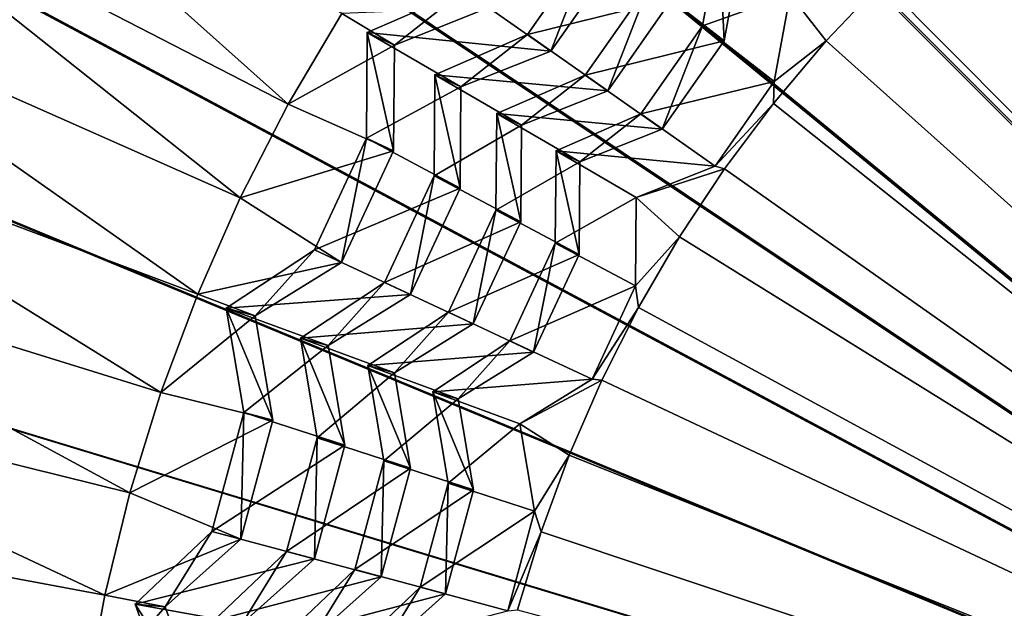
# Model space of a CAD drawing. Extents: x -3.87 to 3.87, y -3.87 to 3.87.
# Tile 48 of 115: x -0.66 to -0.31, y 0.14 to 0.35. Entities that reach past the tile are written whole.
import ezdxf

# ---------------------------------------------------------------- set-up
doc = ezdxf.new("R2010")
doc.units = 0
doc.layers.get('0').update_dxf_attribs({"linetype": 'CONTINUOUS'})

msp = doc.modelspace()

# ---------------------------------------------------------------- linework, layer by layer
for p in [(-0.421057, 0.34534, 7.165189), (-0.421057, 0.34534, 7.165189), (-0.540267, 0.342991, 7.542938), (-0.540267, 0.342991, 7.542938), (-0.483296, 0.342195, 7.40853), (-0.483296, 0.342195, 7.40853), (-0.413403, 0.339981, 7.190895), (-0.413403, 0.339981, 7.190895), (-0.377133, 0.339924, 7.055636), (-0.377133, 0.339924, 7.055636), (-0.530583, 0.338475, 7.549798), (-0.530583, 0.338475, 7.549798), (-0.474937, 0.336342, 7.439169), (-0.474937, 0.336342, 7.439167), (-0.516186, 0.327889, 7.408532), (-0.516186, 0.327889, 7.408532), (-0.462747, 0.327807, 7.282715), (-0.462747, 0.327807, 7.282715), (-0.506938, 0.323576, 7.439169), (-0.506938, 0.323576, 7.439169), (-0.454748, 0.322205, 7.317451), (-0.454748, 0.322205, 7.317451), (-0.395596, 0.325474, 7.062766), (-0.395596, 0.325474, 7.062766), (-0.56832, 0.317443, 7.563169), (-0.395834, 0.317748, 7.055636), (-0.395834, 0.317748, 7.055636), (-0.494224, 0.314115, 7.282715), (-0.494224, 0.314115, 7.282715), (-0.443011, 0.313987, 7.165189), (-0.443011, 0.313987, 7.165189), (-0.485373, 0.309988, 7.317451), (-0.485373, 0.309988, 7.317451), (-0.435357, 0.308627, 7.190895), (-0.435357, 0.308627, 7.190895), (-0.540571, 0.3054, 7.542938), (-0.540571, 0.3054, 7.542938), (-0.530886, 0.300884, 7.549798), (-0.530886, 0.300884, 7.549798), (-0.47313, 0.300887, 7.165189), (-0.47313, 0.300886, 7.165189), (-0.464661, 0.296937, 7.190896), (-0.464661, 0.296937, 7.190896), (-0.416592, 0.295488, 7.062766), (-0.416592, 0.295488, 7.062766), (-0.413214, 0.294522, 7.055636), (-0.413213, 0.294522, 7.055636), (-0.516476, 0.29199, 7.408532), (-0.516476, 0.29199, 7.408532), (-0.507228, 0.287677, 7.439169), (-0.507228, 0.287677, 7.439169), (-0.58539, 0.28419, 7.563169), (-0.444618, 0.284308, 7.062767), (-0.444618, 0.284308, 7.062767), (-0.494501, 0.27976, 7.282715), (-0.494501, 0.27976, 7.282715), (-0.48565, 0.275633, 7.317451), (-0.48565, 0.275633, 7.317451), (-0.429214, 0.270325, 7.055636), (-0.429213, 0.270325, 7.055636), (-0.473395, 0.268013, 7.165189), (-0.473395, 0.268013, 7.165189), (-0.559068, 0.265733, 7.542938), (-0.559068, 0.265733, 7.542938), (-0.464926, 0.264064, 7.190896), (-0.464926, 0.264064, 7.190896), (-0.549383, 0.261217, 7.549798), (-0.549383, 0.261217, 7.549798), (-0.534141, 0.254109, 7.408532), (-0.53414, 0.254109, 7.408532), (-0.444871, 0.252869, 7.062767), (-0.444871, 0.252869, 7.062767), (-0.600498, 0.250002, 7.563169), (-0.524892, 0.249796, 7.439169), (-0.524892, 0.249796, 7.439169), (-0.44378, 0.245238, 7.055636), (-0.443779, 0.245238, 7.055636), (-0.590384, 0.245, 7.542938), (-0.590384, 0.245, 7.542938), (-0.580062, 0.242234, 7.549798), (-0.580062, 0.242234, 7.549798), (-0.511406, 0.243507, 7.282715), (-0.511406, 0.243507, 7.282715), (-0.502556, 0.239379, 7.317451), (-0.502555, 0.239379, 7.317451), (-0.564047, 0.234308, 7.408532), (-0.564047, 0.234308, 7.408532), (-0.55419, 0.231667, 7.439169), (-0.55419, 0.231667, 7.439169), (-0.489571, 0.233324, 7.165189), (-0.489571, 0.233324, 7.165189), (-0.481102, 0.229374, 7.190896), (-0.481102, 0.229374, 7.190896), (-0.540027, 0.224558, 7.282715), (-0.540027, 0.224557, 7.282715), (-0.530594, 0.22203, 7.317451), (-0.530594, 0.22203, 7.317451), (-0.460342, 0.219693, 7.062767), (-0.460342, 0.219693, 7.062767), (-0.456862, 0.219347, 7.055636), (-0.456862, 0.219347, 7.055636), (-0.613592, 0.214993, 7.563169), (-0.516957, 0.215192, 7.165189), (-0.516957, 0.215192, 7.165189), (-0.507931, 0.212773, 7.190896), (-0.507931, 0.212773, 7.190896), (-0.584155, 0.207927, 7.542938), (-0.584155, 0.207927, 7.542938), (-0.573833, 0.205162, 7.549798), (-0.573833, 0.205162, 7.549798), (-0.486, 0.203816, 7.062767), (-0.486, 0.203816, 7.062767), (-0.558098, 0.198904, 7.408532), (-0.558098, 0.198904, 7.408532), (-0.548242, 0.196263, 7.439169), (-0.548242, 0.196263, 7.439169), (-0.468417, 0.192739, 7.055636), (-0.468417, 0.192739, 7.055636), (-0.534334, 0.190675, 7.282715), (-0.534334, 0.190675, 7.282715), (-0.524901, 0.188148, 7.317451), (-0.524901, 0.188148, 7.317451), (-0.51151, 0.182772, 7.165189), (-0.51151, 0.182772, 7.165189), (-0.624629, 0.179281, 7.563169), (-0.502484, 0.180353, 7.190896), (-0.502484, 0.180353, 7.190896), (-0.48079, 0.172811, 7.062767), (-0.48079, 0.172811, 7.062767), (-0.595483, 0.165651, 7.542938), (-0.595483, 0.165651, 7.542938), (-0.478405, 0.165505, 7.055636), (-0.478405, 0.165505, 7.055636), (-0.585161, 0.162885, 7.549798), (-0.585161, 0.162885, 7.549798), (-0.568917, 0.158531, 7.408532), (-0.568916, 0.158531, 7.408532), (-0.55906, 0.15589, 7.439169), (-0.55906, 0.15589, 7.439169), (-0.544688, 0.152038, 7.282715), (-0.544687, 0.152038, 7.282715), (-0.535254, 0.14951, 7.317451), (-0.535254, 0.14951, 7.317451), (-0.521416, 0.145801, 7.165189), (-0.521416, 0.145801, 7.165189), (-0.63357, 0.142989, 7.563169), (-0.51239, 0.143382, 7.190896), (-0.51239, 0.143382, 7.190896), (-0.622722, 0.139794, 7.542938), (-0.622722, 0.139794, 7.542938), (-0.612078, 0.138863, 7.549799), (-0.612078, 0.138863, 7.549799)]:
    msp.add_point(p)
for points in [[(-0.301899, 3.065271, 4.599773), (-0.600901, 3.020955, 4.599773), (0.000004, 0, 4.599773)], [(-0.600901, 3.020955, 4.599773), (-0.894103, 2.947474, 4.599773), (0.000004, 0, 4.599773)], [(-0.894103, 2.947474, 4.599773), (-1.178714, 2.845677, 4.599773), (0.000004, 0, 4.599773)], [(-1.178714, 2.845677, 4.599773), (-1.451946, 2.716408, 4.599773), (0.000004, 0, 4.599773)], [(-1.451946, 2.716408, 4.599773), (-1.71123, 2.561041, 4.599773), (0.000004, 0, 4.599773)], [(-1.71123, 2.561041, 4.599773), (-1.953992, 2.380951, 4.599772), (0.000004, 0, 4.599773)], [(-1.953992, 2.380951, 4.599772), (-2.177983, 2.177987, 4.599772), (0.000004, 0, 4.599773)], [(-2.177983, 2.177987, 4.599772), (-2.380948, 1.953996, 4.599772), (0.000004, 0, 4.599773)], [(-2.380948, 1.953996, 4.599772), (-2.561038, 1.711233, 4.599772), (0.000004, 0, 4.599773)], [(0, 1.718222, 8.640915), (-0.335209, 1.685207, 8.640915), (0, 0, 8.640915)], [(-2.561038, 1.711233, 4.599772), (-2.716404, 1.45195, 4.599772), (0.000004, 0, 4.599773)], [(-0.335209, 1.685207, 8.640915), (-0.657536, 1.587431, 8.640915), (0, 0, 8.640915)], [(-0.657536, 1.587431, 8.640915), (-0.954594, 1.42865, 8.640915), (0, 0, 8.640915)], [(-2.716404, 1.45195, 4.599772), (-2.845673, 1.178718, 4.599772), (0.000004, 0, 4.599773)], [(-0.954594, 1.42865, 8.640915), (-1.214967, 1.214967, 8.640915), (0, 0, 8.640915)], [(-1.214967, 1.214967, 8.640915), (-1.42865, 0.954593, 8.640915), (0, 0, 8.640915)], [(-2.845673, 1.178718, 4.599772), (-2.94747, 0.894106, 4.599772), (0.000004, 0, 4.599773)], [(-0.2969, 0.975696, 4.64179), (-0.000926, 0.000001, 4.641794), (-0.391115, 0.941998, 4.64179)], [(-1.42865, 0.954593, 8.640915), (-1.587431, 0.657535, 8.640915), (0, 0, 8.640915)], [(-0.391115, 0.941998, 4.64179), (-0.000926, 0.000001, 4.641794), (-0.481562, 0.899207, 4.64179)], [(-0.481562, 0.899207, 4.64179), (-0.000926, 0.000001, 4.641794), (-0.567392, 0.847776, 4.64179)], [(-2.94747, 0.894106, 4.599772), (-3.020951, 0.600905, 4.599772), (0.000004, 0, 4.599773)], [(-0.567392, 0.847776, 4.64179), (-0.000926, 0.000001, 4.641794), (-0.647753, 0.788161, 4.64179)], [(-0.647753, 0.788161, 4.64179), (-0.000926, 0.000001, 4.641794), (-0.7219, 0.720974, 4.64179)], [(-0.7219, 0.720974, 4.64179), (-0.000926, 0.000001, 4.641794), (-0.789087, 0.646827, 4.64179)], [(-1.587431, 0.657535, 8.640915), (-1.685208, 0.335209, 8.640915), (0, 0, 8.640915)], [(-0.789087, 0.646827, 4.64179), (-0.000926, 0.000001, 4.641794), (-0.848702, 0.566466, 4.64179)], [(-3.020951, 0.600905, 4.599772), (-3.065267, 0.301903, 4.599772), (0.000004, 0, 4.599773)], [(-0.848702, 0.566466, 4.64179), (-0.000926, 0.000001, 4.641794), (-0.900132, 0.480636, 4.64179)], [(-0.900132, 0.480636, 4.64179), (-0.000926, 0.000001, 4.641794), (-0.942924, 0.390189, 4.64179)], [(-0.735999, 0.403739, 7.560862), (-0.56832, 0.317443, 7.563169), (-0.711723, 0.44555, 7.560862)], [(-0.56832, 0.317443, 7.563169), (-0.549345, 0.349646, 7.563169), (-0.711723, 0.44555, 7.560862)], [(-0.757803, 0.360587, 7.560862), (-0.58539, 0.28419, 7.563169), (-0.735999, 0.403739, 7.560862)], [(-0.58539, 0.28419, 7.563169), (-0.56832, 0.317443, 7.563169), (-0.735999, 0.403739, 7.560862)], [(-0.313758, 0.399422, 7.055636), (-0.336026, 0.38083, 7.055636), (-0.005412, 0.007484, 7.055641)], [(-0.942924, 0.390189, 4.64179), (-0.000926, 0.000001, 4.641794), (-0.976622, 0.295974, 4.64179)], [(-0.336026, 0.38083, 7.055636), (-0.357174, 0.360975, 7.055636), (-0.005412, 0.007484, 7.055641)], [(-0.431804, 0.354972, 7.317451), (-0.459322, 0.376434, 7.40853), (-0.483296, 0.342195, 7.40853)], [(-0.459322, 0.376434, 7.40853), (-0.474937, 0.336342, 7.439167), (-0.483296, 0.342195, 7.40853)], [(-0.459322, 0.376434, 7.40853), (-0.450963, 0.370581, 7.439169), (-0.474937, 0.336342, 7.439167)], [(-0.389887, 0.356391, 7.062766), (-0.415088, 0.377669, 7.165189), (-0.421057, 0.34534, 7.165189)], [(-0.415088, 0.377669, 7.165189), (-0.413403, 0.339981, 7.190895), (-0.421057, 0.34534, 7.165189)], [(-0.415088, 0.377669, 7.165189), (-0.407433, 0.372309, 7.190895), (-0.413403, 0.339981, 7.190895)], [(-0.407433, 0.372309, 7.190895), (-0.439804, 0.360574, 7.282715), (-0.413403, 0.339981, 7.190895)], [(-0.450963, 0.370581, 7.439169), (-0.505827, 0.357972, 7.542937), (-0.474937, 0.336342, 7.439169)], [(-0.600498, 0.250002, 7.563169), (-0.757803, 0.360587, 7.560862), (-0.777062, 0.316241, 7.560862)], [(-0.600498, 0.250002, 7.563169), (-0.58539, 0.28419, 7.563169), (-0.757803, 0.360587, 7.560862)], [(-0.413403, 0.339981, 7.190895), (-0.439804, 0.360574, 7.282715), (-0.462747, 0.327807, 7.282715)], [(-0.439804, 0.360574, 7.282715), (-0.454748, 0.322205, 7.317451), (-0.462747, 0.327807, 7.282715)], [(-0.439804, 0.360574, 7.282715), (-0.431804, 0.354972, 7.317451), (-0.454748, 0.322205, 7.317451)], [(-0.357175, 0.360975, 7.055636), (-0.389887, 0.356391, 7.062766), (-0.377133, 0.339924, 7.055636)], [(-0.357174, 0.360975, 7.055636), (-0.377133, 0.339924, 7.055636), (-0.005412, 0.007484, 7.055641)], [(-0.505827, 0.357972, 7.542937), (-0.530583, 0.338475, 7.549798), (-0.540267, 0.342991, 7.542938)], [(-0.474937, 0.336342, 7.439169), (-0.505827, 0.357972, 7.542937), (-0.540267, 0.342991, 7.542938)], [(-0.505827, 0.357972, 7.542937), (-0.497074, 0.351842, 7.549798), (-0.530583, 0.338475, 7.549798)], [(-0.431804, 0.354972, 7.317451), (-0.483296, 0.342195, 7.40853), (-0.454748, 0.322205, 7.317451)], [(-0.389887, 0.356391, 7.062766), (-0.421057, 0.34534, 7.165189), (-0.395596, 0.325474, 7.062766)], [(-0.377133, 0.339924, 7.055636), (-0.389887, 0.356391, 7.062766), (-0.395596, 0.325474, 7.062766)], [(-0.497074, 0.351842, 7.549798), (-0.549345, 0.349646, 7.563169), (-0.530583, 0.338475, 7.549798)], [(-0.530583, 0.338475, 7.549798), (-0.549345, 0.349646, 7.563169), (-0.56832, 0.317443, 7.563169)], [(-0.395596, 0.325474, 7.062766), (-0.421057, 0.34534, 7.165189), (-0.443011, 0.313987, 7.165189)], [(-0.421057, 0.34534, 7.165189), (-0.435357, 0.308627, 7.190895), (-0.443011, 0.313987, 7.165189)], [(-0.421057, 0.34534, 7.165189), (-0.413403, 0.339981, 7.190895), (-0.435357, 0.308627, 7.190895)], [(-0.540267, 0.342991, 7.542938), (-0.530886, 0.300884, 7.549798), (-0.540571, 0.3054, 7.542938)], [(-0.506938, 0.323576, 7.439169), (-0.540267, 0.342991, 7.542938), (-0.540571, 0.3054, 7.542938)], [(-0.540267, 0.342991, 7.542938), (-0.530583, 0.338475, 7.549798), (-0.530886, 0.300884, 7.549798)], [(-0.474937, 0.336342, 7.439169), (-0.540267, 0.342991, 7.542938), (-0.506938, 0.323576, 7.439169)], [(-0.454748, 0.322205, 7.317451), (-0.483296, 0.342195, 7.40853), (-0.516186, 0.327889, 7.408532)], [(-0.483296, 0.342195, 7.40853), (-0.506938, 0.323576, 7.439169), (-0.516186, 0.327889, 7.408532)], [(-0.483296, 0.342195, 7.40853), (-0.474937, 0.336342, 7.439167), (-0.506938, 0.323576, 7.439169)], [(-0.413403, 0.339981, 7.190895), (-0.462747, 0.327807, 7.282715), (-0.435357, 0.308627, 7.190895)], [(-0.377133, 0.339924, 7.055636), (-0.395834, 0.317748, 7.055636), (-0.005412, 0.007484, 7.055641)], [(-0.377133, 0.339924, 7.055636), (-0.395596, 0.325474, 7.062766), (-0.395834, 0.317748, 7.055636)], [(-0.530583, 0.338475, 7.549798), (-0.56832, 0.317443, 7.563169), (-0.530886, 0.300884, 7.549798)], [(-1.685208, 0.335209, 8.640915), (-1.718223, 0, 8.640915), (0, 0, 8.640915)], [(-0.485373, 0.309988, 7.317451), (-0.516186, 0.327889, 7.408532), (-0.516476, 0.29199, 7.408532)], [(-0.516186, 0.327889, 7.408532), (-0.507228, 0.287677, 7.439169), (-0.516476, 0.29199, 7.408532)], [(-0.454748, 0.322205, 7.317451), (-0.516186, 0.327889, 7.408532), (-0.485373, 0.309988, 7.317451)], [(-0.516186, 0.327889, 7.408532), (-0.506938, 0.323576, 7.439169), (-0.507228, 0.287677, 7.439169)], [(-0.435357, 0.308627, 7.190895), (-0.462747, 0.327807, 7.282715), (-0.494224, 0.314115, 7.282715)], [(-0.462747, 0.327807, 7.282715), (-0.485373, 0.309988, 7.317451), (-0.494224, 0.314115, 7.282715)], [(-0.462747, 0.327807, 7.282715), (-0.454748, 0.322205, 7.317451), (-0.485373, 0.309988, 7.317451)], [(-0.506938, 0.323576, 7.439169), (-0.540571, 0.3054, 7.542938), (-0.507228, 0.287677, 7.439169)], [(-0.395596, 0.325474, 7.062766), (-0.443011, 0.313987, 7.165189), (-0.416592, 0.295488, 7.062766)], [(-0.395834, 0.317748, 7.055636), (-0.395596, 0.325474, 7.062766), (-0.416592, 0.295488, 7.062766)], [(-0.613592, 0.214993, 7.563169), (-0.777062, 0.316241, 7.560862), (-0.793709, 0.27085, 7.560862)], [(-0.613592, 0.214993, 7.563169), (-0.600498, 0.250002, 7.563169), (-0.777062, 0.316241, 7.560862)], [(-0.530886, 0.300884, 7.549798), (-0.56832, 0.317443, 7.563169), (-0.58539, 0.28419, 7.563169)], [(-0.395834, 0.317748, 7.055636), (-0.416592, 0.295488, 7.062766), (-0.413214, 0.294522, 7.055636)], [(-0.395834, 0.317748, 7.055636), (-0.413213, 0.294522, 7.055636), (-0.005412, 0.007484, 7.055641)], [(-0.464661, 0.296937, 7.190896), (-0.494224, 0.314115, 7.282715), (-0.494501, 0.27976, 7.282715)], [(-0.494224, 0.314115, 7.282715), (-0.48565, 0.275633, 7.317451), (-0.494501, 0.27976, 7.282715)], [(-0.435357, 0.308627, 7.190895), (-0.494224, 0.314115, 7.282715), (-0.464661, 0.296937, 7.190896)], [(-0.494224, 0.314115, 7.282715), (-0.485373, 0.309988, 7.317451), (-0.48565, 0.275633, 7.317451)], [(-0.416592, 0.295488, 7.062766), (-0.443011, 0.313987, 7.165189), (-0.47313, 0.300887, 7.165189)], [(-0.443011, 0.313987, 7.165189), (-0.464661, 0.296937, 7.190896), (-0.47313, 0.300886, 7.165189)], [(-0.443011, 0.313987, 7.165189), (-0.435357, 0.308627, 7.190895), (-0.464661, 0.296937, 7.190896)], [(-0.485373, 0.309988, 7.317451), (-0.516476, 0.29199, 7.408532), (-0.48565, 0.275633, 7.317451)], [(-0.540571, 0.3054, 7.542938), (-0.549383, 0.261217, 7.549798), (-0.559068, 0.265733, 7.542938)], [(-0.507228, 0.287677, 7.439169), (-0.540571, 0.3054, 7.542938), (-0.559068, 0.265733, 7.542938)], [(-0.540571, 0.3054, 7.542938), (-0.530886, 0.300884, 7.549798), (-0.549383, 0.261217, 7.549798)], [(-3.065267, 0.301903, 4.599772), (-3.080135, 0, 4.599772), (0.000004, 0, 4.599773)], [(-0.530886, 0.300884, 7.549798), (-0.58539, 0.28419, 7.563169), (-0.549383, 0.261217, 7.549798)], [(-0.444618, 0.284308, 7.062767), (-0.47313, 0.300887, 7.165189), (-0.473395, 0.268013, 7.165189)], [(-0.47313, 0.300886, 7.165189), (-0.464926, 0.264064, 7.190896), (-0.473395, 0.268013, 7.165189)], [(-0.416592, 0.295488, 7.062766), (-0.47313, 0.300887, 7.165189), (-0.444618, 0.284308, 7.062767)], [(-0.47313, 0.300886, 7.165189), (-0.464661, 0.296937, 7.190896), (-0.464926, 0.264064, 7.190896)], [(-0.976622, 0.295974, 4.64179), (-0.000926, 0.000001, 4.641794), (-1.000946, 0.198917, 4.64179)], [(-0.464661, 0.296937, 7.190896), (-0.494501, 0.27976, 7.282715), (-0.464926, 0.264064, 7.190896)], [(-0.413214, 0.294522, 7.055636), (-0.416592, 0.295488, 7.062766), (-0.444618, 0.284308, 7.062767)], [(-0.413214, 0.294522, 7.055636), (-0.444618, 0.284308, 7.062767), (-0.429214, 0.270325, 7.055636)], [(-0.413213, 0.294522, 7.055636), (-0.429213, 0.270325, 7.055636), (-0.005412, 0.007484, 7.055641)], [(-0.48565, 0.275633, 7.317451), (-0.516476, 0.29199, 7.408532), (-0.534141, 0.254109, 7.408532)], [(-0.516476, 0.29199, 7.408532), (-0.524892, 0.249796, 7.439169), (-0.53414, 0.254109, 7.408532)], [(-0.516476, 0.29199, 7.408532), (-0.507228, 0.287677, 7.439169), (-0.524892, 0.249796, 7.439169)], [(-0.507228, 0.287677, 7.439169), (-0.559068, 0.265733, 7.542938), (-0.524892, 0.249796, 7.439169)], [(-0.549383, 0.261217, 7.549798), (-0.58539, 0.28419, 7.563169), (-0.600498, 0.250002, 7.563169)], [(-0.444618, 0.284308, 7.062767), (-0.473395, 0.268013, 7.165189), (-0.444871, 0.252869, 7.062767)], [(-0.429214, 0.270325, 7.055636), (-0.444618, 0.284308, 7.062767), (-0.444871, 0.252869, 7.062767)], [(-0.464926, 0.264064, 7.190896), (-0.494501, 0.27976, 7.282715), (-0.511406, 0.243507, 7.282715)], [(-0.494501, 0.27976, 7.282715), (-0.502555, 0.239379, 7.317451), (-0.511406, 0.243507, 7.282715)], [(-0.494501, 0.27976, 7.282715), (-0.48565, 0.275633, 7.317451), (-0.502555, 0.239379, 7.317451)], [(-0.48565, 0.275633, 7.317451), (-0.534141, 0.254109, 7.408532), (-0.502556, 0.239379, 7.317451)], [(-0.624629, 0.179281, 7.563169), (-0.793709, 0.27085, 7.560862), (-0.807689, 0.224567, 7.560862)], [(-0.624629, 0.179281, 7.563169), (-0.613592, 0.214993, 7.563169), (-0.793709, 0.27085, 7.560862)], [(-0.429214, 0.270325, 7.055636), (-0.444871, 0.252869, 7.062767), (-0.44378, 0.245238, 7.055636)], [(-0.429213, 0.270325, 7.055636), (-0.443779, 0.245238, 7.055636), (-0.005412, 0.007484, 7.055641)], [(-0.444871, 0.252869, 7.062767), (-0.473395, 0.268013, 7.165189), (-0.489571, 0.233324, 7.165189)], [(-0.473395, 0.268013, 7.165189), (-0.481102, 0.229374, 7.190896), (-0.489571, 0.233324, 7.165189)], [(-0.473395, 0.268013, 7.165189), (-0.464926, 0.264064, 7.190896), (-0.481102, 0.229374, 7.190896)], [(-0.559068, 0.265733, 7.542938), (-0.580062, 0.242234, 7.549798), (-0.590384, 0.245, 7.542938)], [(-0.524892, 0.249796, 7.439169), (-0.559068, 0.265733, 7.542938), (-0.590384, 0.245, 7.542938)], [(-0.559068, 0.265733, 7.542938), (-0.549383, 0.261217, 7.549798), (-0.580062, 0.242234, 7.549798)], [(-0.464926, 0.264064, 7.190896), (-0.511406, 0.243507, 7.282715), (-0.481102, 0.229374, 7.190896)], [(-0.549383, 0.261217, 7.549798), (-0.600498, 0.250002, 7.563169), (-0.580062, 0.242234, 7.549798)], [(-0.502556, 0.239379, 7.317451), (-0.534141, 0.254109, 7.408532), (-0.564047, 0.234308, 7.408532)], [(-0.53414, 0.254109, 7.408532), (-0.55419, 0.231667, 7.439169), (-0.564047, 0.234308, 7.408532)], [(-0.53414, 0.254109, 7.408532), (-0.524892, 0.249796, 7.439169), (-0.55419, 0.231667, 7.439169)], [(-0.444871, 0.252869, 7.062767), (-0.489571, 0.233324, 7.165189), (-0.460342, 0.219693, 7.062767)], [(-0.44378, 0.245238, 7.055636), (-0.444871, 0.252869, 7.062767), (-0.460342, 0.219693, 7.062767)], [(-0.580062, 0.242234, 7.549798), (-0.600498, 0.250002, 7.563169), (-0.613592, 0.214993, 7.563169)], [(-0.524892, 0.249796, 7.439169), (-0.590384, 0.245, 7.542938), (-0.55419, 0.231667, 7.439169)], [(-0.44378, 0.245238, 7.055636), (-0.460342, 0.219693, 7.062767), (-0.456862, 0.219347, 7.055636)], [(-0.443779, 0.245238, 7.055636), (-0.456862, 0.219347, 7.055636), (-0.005412, 0.007484, 7.055641)], [(-0.580062, 0.242234, 7.549798), (-0.613592, 0.214993, 7.563169), (-0.573833, 0.205162, 7.549798)], [(-0.590384, 0.245, 7.542938), (-0.580062, 0.242234, 7.549798), (-0.573833, 0.205162, 7.549798)], [(-0.590384, 0.245, 7.542938), (-0.573833, 0.205162, 7.549798), (-0.584155, 0.207927, 7.542938)], [(-0.55419, 0.231667, 7.439169), (-0.590384, 0.245, 7.542938), (-0.584155, 0.207927, 7.542938)], [(-0.481102, 0.229374, 7.190896), (-0.511406, 0.243507, 7.282715), (-0.540027, 0.224558, 7.282715)], [(-0.511406, 0.243507, 7.282715), (-0.530594, 0.22203, 7.317451), (-0.540027, 0.224557, 7.282715)], [(-0.511406, 0.243507, 7.282715), (-0.502555, 0.239379, 7.317451), (-0.530594, 0.22203, 7.317451)], [(-0.502556, 0.239379, 7.317451), (-0.564047, 0.234308, 7.408532), (-0.530594, 0.22203, 7.317451)], [(-0.55419, 0.231667, 7.439169), (-0.584155, 0.207927, 7.542938), (-0.548242, 0.196263, 7.439169)], [(-0.530594, 0.22203, 7.317451), (-0.564047, 0.234308, 7.408532), (-0.558098, 0.198904, 7.408532)], [(-0.564047, 0.234308, 7.408532), (-0.55419, 0.231667, 7.439169), (-0.548242, 0.196263, 7.439169)], [(-0.564047, 0.234308, 7.408532), (-0.548242, 0.196263, 7.439169), (-0.558098, 0.198904, 7.408532)], [(-0.460342, 0.219693, 7.062767), (-0.489571, 0.233324, 7.165189), (-0.516957, 0.215192, 7.165189)], [(-0.489571, 0.233324, 7.165189), (-0.507931, 0.212773, 7.190896), (-0.516957, 0.215192, 7.165189)], [(-0.489571, 0.233324, 7.165189), (-0.481102, 0.229374, 7.190896), (-0.507931, 0.212773, 7.190896)], [(-0.481102, 0.229374, 7.190896), (-0.540027, 0.224558, 7.282715), (-0.507931, 0.212773, 7.190896)], [(-0.63357, 0.142989, 7.563169), (-0.807689, 0.224567, 7.560862), (-0.818954, 0.17755, 7.560862)], [(-0.63357, 0.142989, 7.563169), (-0.624629, 0.179281, 7.563169), (-0.807689, 0.224567, 7.560862)], [(-0.507931, 0.212773, 7.190896), (-0.540027, 0.224558, 7.282715), (-0.534334, 0.190675, 7.282715)], [(-0.540027, 0.224557, 7.282715), (-0.530594, 0.22203, 7.317451), (-0.524901, 0.188148, 7.317451)], [(-0.540027, 0.224557, 7.282715), (-0.524901, 0.188148, 7.317451), (-0.534334, 0.190675, 7.282715)], [(-0.530594, 0.22203, 7.317451), (-0.558098, 0.198904, 7.408532), (-0.524901, 0.188148, 7.317451)], [(-0.460342, 0.219693, 7.062767), (-0.516957, 0.215192, 7.165189), (-0.486, 0.203816, 7.062767)], [(-0.456862, 0.219347, 7.055636), (-0.460342, 0.219693, 7.062767), (-0.486, 0.203816, 7.062767)], [(-0.456862, 0.219347, 7.055636), (-0.486, 0.203816, 7.062767), (-0.468417, 0.192739, 7.055636)], [(-0.456862, 0.219347, 7.055636), (-0.468417, 0.192739, 7.055636), (-0.005412, 0.007484, 7.055641)], [(-0.573833, 0.205162, 7.549798), (-0.613592, 0.214993, 7.563169), (-0.624629, 0.179281, 7.563169)], [(-0.486, 0.203816, 7.062767), (-0.516957, 0.215192, 7.165189), (-0.51151, 0.182772, 7.165189)], [(-0.516957, 0.215192, 7.165189), (-0.507931, 0.212773, 7.190896), (-0.502484, 0.180353, 7.190896)], [(-0.516957, 0.215192, 7.165189), (-0.502484, 0.180353, 7.190896), (-0.51151, 0.182772, 7.165189)], [(-0.507931, 0.212773, 7.190896), (-0.534334, 0.190675, 7.282715), (-0.502484, 0.180353, 7.190896)], [(-0.584155, 0.207927, 7.542938), (-0.585161, 0.162885, 7.549798), (-0.595483, 0.165651, 7.542938)], [(-0.548242, 0.196263, 7.439169), (-0.584155, 0.207927, 7.542938), (-0.595483, 0.165651, 7.542938)], [(-0.584155, 0.207927, 7.542938), (-0.573833, 0.205162, 7.549798), (-0.585161, 0.162885, 7.549798)], [(-0.573833, 0.205162, 7.549798), (-0.624629, 0.179281, 7.563169), (-0.585161, 0.162885, 7.549798)], [(-0.486, 0.203816, 7.062767), (-0.51151, 0.182772, 7.165189), (-0.48079, 0.172811, 7.062767)], [(-0.468417, 0.192739, 7.055636), (-0.486, 0.203816, 7.062767), (-0.48079, 0.172811, 7.062767)], [(-1.000946, 0.198917, 4.64179), (-0.000926, 0.000001, 4.641794), (-1.015615, 0.099939, 4.64179)], [(-0.548242, 0.196263, 7.439169), (-0.595483, 0.165651, 7.542938), (-0.55906, 0.15589, 7.439169)], [(-0.524901, 0.188148, 7.317451), (-0.558098, 0.198904, 7.408532), (-0.568917, 0.158531, 7.408532)], [(-0.558098, 0.198904, 7.408532), (-0.55906, 0.15589, 7.439169), (-0.568916, 0.158531, 7.408532)], [(-0.558098, 0.198904, 7.408532), (-0.548242, 0.196263, 7.439169), (-0.55906, 0.15589, 7.439169)], [(-0.468417, 0.192739, 7.055636), (-0.48079, 0.172811, 7.062767), (-0.478405, 0.165505, 7.055636)], [(-0.468417, 0.192739, 7.055636), (-0.478405, 0.165505, 7.055636), (-0.005412, 0.007484, 7.055641)], [(-0.502484, 0.180353, 7.190896), (-0.534334, 0.190675, 7.282715), (-0.544688, 0.152038, 7.282715)], [(-0.534334, 0.190675, 7.282715), (-0.535254, 0.14951, 7.317451), (-0.544687, 0.152038, 7.282715)], [(-0.534334, 0.190675, 7.282715), (-0.524901, 0.188148, 7.317451), (-0.535254, 0.14951, 7.317451)], [(-0.524901, 0.188148, 7.317451), (-0.568917, 0.158531, 7.408532), (-0.535254, 0.14951, 7.317451)], [(-0.48079, 0.172811, 7.062767), (-0.51151, 0.182772, 7.165189), (-0.521416, 0.145801, 7.165189)], [(-0.51151, 0.182772, 7.165189), (-0.51239, 0.143382, 7.190896), (-0.521416, 0.145801, 7.165189)], [(-0.51151, 0.182772, 7.165189), (-0.502484, 0.180353, 7.190896), (-0.51239, 0.143382, 7.190896)], [(-0.585161, 0.162885, 7.549798), (-0.624629, 0.179281, 7.563169), (-0.63357, 0.142989, 7.563169)], [(-0.502484, 0.180353, 7.190896), (-0.544688, 0.152038, 7.282715), (-0.51239, 0.143382, 7.190896)], [(-0.818954, 0.17755, 7.560862), (-0.827466, 0.129958, 7.560862), (-0.640386, 0.106237, 7.563169)], [(-0.640386, 0.106237, 7.563169), (-0.63357, 0.142989, 7.563169), (-0.818954, 0.17755, 7.560862)], [(-0.48079, 0.172811, 7.062767), (-0.521416, 0.145801, 7.165189), (-0.490265, 0.137452, 7.062767)], [(-0.478405, 0.165505, 7.055636), (-0.48079, 0.172811, 7.062767), (-0.490265, 0.137452, 7.062767)], [(-0.595483, 0.165651, 7.542938), (-0.612078, 0.138863, 7.549799), (-0.622722, 0.139794, 7.542938)], [(-0.55906, 0.15589, 7.439169), (-0.595483, 0.165651, 7.542938), (-0.622722, 0.139794, 7.542938)], [(-0.595483, 0.165651, 7.542938), (-0.585161, 0.162885, 7.549798), (-0.612078, 0.138863, 7.549799)], [(-0.478405, 0.165505, 7.055636), (-0.490265, 0.137452, 7.062767), (-0.486793, 0.137735, 7.055636)], [(-0.478405, 0.165505, 7.055636), (-0.486793, 0.137735, 7.055636), (-0.005412, 0.007484, 7.055641)], [(-0.585161, 0.162885, 7.549798), (-0.63357, 0.142989, 7.563169), (-0.612078, 0.138863, 7.549799)], [(-0.535254, 0.14951, 7.317451), (-0.568917, 0.158531, 7.408532), (-0.59493, 0.133838, 7.408532)], [(-0.568916, 0.158531, 7.408532), (-0.584765, 0.132949, 7.439169), (-0.59493, 0.133838, 7.408532)], [(-0.568916, 0.158531, 7.408532), (-0.55906, 0.15589, 7.439169), (-0.584765, 0.132949, 7.439169)], [(-0.55906, 0.15589, 7.439169), (-0.622722, 0.139794, 7.542938), (-0.584765, 0.132949, 7.439169)], [(-0.51239, 0.143382, 7.190896), (-0.544688, 0.152038, 7.282715), (-0.569583, 0.128406, 7.282716)], [(-0.544687, 0.152038, 7.282715), (-0.559854, 0.127555, 7.317451), (-0.569583, 0.128406, 7.282716)], [(-0.544687, 0.152038, 7.282715), (-0.535254, 0.14951, 7.317451), (-0.559854, 0.127555, 7.317451)], [(-0.535254, 0.14951, 7.317451), (-0.59493, 0.133838, 7.408532), (-0.559854, 0.127555, 7.317451)], [(-0.490265, 0.137452, 7.062767), (-0.521416, 0.145801, 7.165189), (-0.545237, 0.123189, 7.165191)], [(-0.521416, 0.145801, 7.165189), (-0.535929, 0.122374, 7.190896), (-0.545237, 0.123189, 7.165189)], [(-0.521416, 0.145801, 7.165189), (-0.51239, 0.143382, 7.190896), (-0.535929, 0.122374, 7.190896)], [(-0.612078, 0.138863, 7.549799), (-0.63357, 0.142989, 7.563169), (-0.640386, 0.106237, 7.563169)], [(-0.51239, 0.143382, 7.190896), (-0.569583, 0.128406, 7.282716), (-0.535929, 0.122374, 7.190896)], [(-0.612078, 0.138863, 7.549799), (-0.640386, 0.106237, 7.563169), (-0.599506, 0.103435, 7.549799)], [(-0.622722, 0.139794, 7.542938), (-0.612078, 0.138863, 7.549799), (-0.599506, 0.103435, 7.549799)], [(-0.622722, 0.139794, 7.542938), (-0.599506, 0.103435, 7.549799), (-0.610151, 0.104366, 7.542938)], [(-0.584765, 0.132949, 7.439169), (-0.622722, 0.139794, 7.542938), (-0.610151, 0.104366, 7.542938)]]:
    msp.add_3dface(points)

doc.saveas('drawing.dxf')
